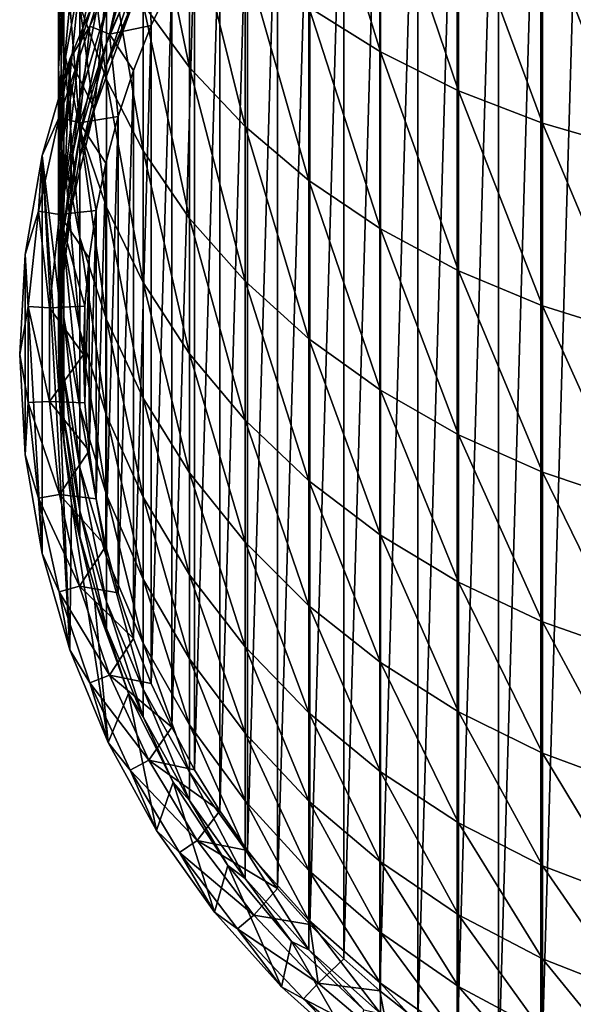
# Model space of a CAD drawing. Header units: metres. Extents: x -109 to 109, y -342 to 116.
# Tile 4 of 213: x -11.5 to -4.38, y -330.25 to -317.59. Entities that reach past the tile are written whole.
import ezdxf

# ---------------------------------------------------------------- set-up
doc = ezdxf.new("R2010")
doc.units = ezdxf.units.M
doc.layers.add('solid_505140_SW0001', color=7, linetype='CONTINUOUS')

msp = doc.modelspace()

# ---------------------------------------------------------------- linework, layer by layer
at = {"layer": 'solid_505140_SW0001'}
for points in [[(-4.792997, -331.43573, -34.082638), (-4.792997, -312.348511, -34.082638), (-4.229867, -312.085907, -34.082638)], [(-4.229867, -331.698303, -34.082638), (-4.792997, -331.43573, -34.082638), (-4.229867, -312.085907, -34.082638)], [(-5.339715, -331.14093, -34.082638), (-5.339715, -312.64328, -34.082638), (-4.792997, -312.348511, -34.082638)], [(-4.792997, -331.43573, -34.082638), (-5.339715, -331.14093, -34.082638), (-4.792997, -312.348511, -34.082638)], [(-5.868608, -330.814697, -34.082638), (-5.868608, -312.969513, -34.082638), (-5.339715, -312.64328, -34.082638)], [(-5.339715, -331.14093, -34.082638), (-5.868608, -330.814697, -34.082638), (-5.339715, -312.64328, -34.082638)], [(-6.377384, -330.458466, -34.082638), (-6.377384, -313.325775, -34.082638), (-5.868608, -312.969513, -34.082638)], [(-5.868608, -330.814697, -34.082638), (-6.377384, -330.458466, -34.082638), (-5.868608, -312.969513, -34.082638)], [(-6.864749, -330.07309, -34.082638), (-6.864749, -313.711151, -34.082638), (-6.377384, -313.325775, -34.082638)], [(-6.377384, -330.458466, -34.082638), (-6.864749, -330.07309, -34.082638), (-6.377384, -313.325775, -34.082638)], [(-7.328766, -329.660156, -34.082638), (-7.328766, -314.124084, -34.082638), (-6.864749, -313.711151, -34.082638)], [(-6.864749, -330.07309, -34.082638), (-7.328766, -329.660156, -34.082638), (-6.864749, -313.711151, -34.082638)], [(-7.768015, -329.220886, -34.082638), (-7.768015, -314.563324, -34.082638), (-7.328766, -314.124084, -34.082638)], [(-7.328766, -329.660156, -34.082638), (-7.768015, -329.220886, -34.082638), (-7.328766, -314.124084, -34.082638)], [(-8.181031, -328.756805, -34.082638), (-8.181031, -315.027435, -34.082638), (-7.768015, -314.563324, -34.082638)], [(-7.768015, -329.220886, -34.082638), (-8.181031, -328.756805, -34.082638), (-7.768015, -314.563324, -34.082638)], [(-8.566267, -328.269592, -34.082638), (-8.566267, -315.514648, -34.082638), (-8.181031, -315.027435, -34.082638)], [(-8.181031, -328.756805, -34.082638), (-8.566267, -328.269592, -34.082638), (-8.181031, -315.027435, -34.082638)], [(-6.858388, -317.999573, 16.338203), (-6.858388, -315.539063, 18.562807), (-7.778174, -315.012573, 17.931601)], [(-7.778174, -317.424438, 15.750954), (-6.858388, -317.999573, 16.338203), (-7.778174, -315.012573, 17.931601)], [(-9.313966, -318.202057, 12.120925), (-9.313966, -316.076935, 14.375069), (-9.910658, -315.321533, 13.603735)], [(-9.910658, -317.387604, 11.41223), (-9.313966, -318.202057, 12.120925), (-9.910658, -315.321533, 13.603735)], [(-10.930835, -317.95755, 4.700591), (-10.930835, -316.424408, 6.958842), (-11, -315.433838, 6.226982)], [(-11, -316.911804, 4.04998), (-10.930835, -317.95755, 4.700591), (-11, -315.433838, 6.226982)], [(-8.922676, -327.76059, -34.082638), (-8.922676, -316.023621, -34.082638), (-8.566267, -315.514648, -34.082638)], [(-8.566267, -328.269592, -34.082638), (-8.922676, -327.76059, -34.082638), (-8.566267, -315.514648, -34.082638)], [(-5.852353, -318.499023, 16.848186), (-5.852353, -315.996307, 19.110962), (-6.858388, -315.539063, 18.562807)], [(-6.858388, -317.999573, 16.338203), (-5.852353, -318.499023, 16.848186), (-6.858388, -315.539063, 18.562807)], [(-10.382716, -318.355896, 8.385864), (-10.382716, -316.527863, 10.664137), (-10.724207, -315.633636, 9.886053)], [(-10.724207, -317.402527, 7.681499), (-10.382716, -318.355896, 8.385864), (-10.724207, -315.633636, 9.886053)], [(-11, -318.21167, 1.762142), (-11, -316.911804, 4.04998), (-10.930835, -315.866089, 3.399368)], [(-10.930835, -317.117401, 1.196916), (-11, -318.21167, 1.762142), (-10.930835, -315.866089, 3.399368)], [(-10.724207, -317.919464, -3.850891), (-10.724207, -317.067749, -1.568489), (-10.382716, -315.97464, -2.026844)], [(-10.382716, -316.793274, -4.220695), (-10.724207, -317.919464, -3.850891), (-10.382716, -315.97464, -2.026844)], [(-4.772721, -318.916534, 17.274487), (-4.772721, -316.37851, 19.56917), (-5.852353, -315.996307, 19.110962)], [(-5.852353, -318.499023, 16.848186), (-4.772721, -318.916534, 17.274487), (-5.852353, -315.996307, 19.110962)], [(-10.930835, -318.18927, -1.098232), (-10.930835, -317.117401, 1.196916), (-10.724207, -316.036926, 0.638798)], [(-10.724207, -317.067749, -1.568489), (-10.930835, -318.18927, -1.098232), (-10.724207, -316.036926, 0.638798)], [(-8.600146, -318.961029, 12.781309), (-8.600146, -316.780853, 15.093821), (-9.313966, -316.076935, 14.375069)], [(-9.313966, -318.202057, 12.120925), (-8.600146, -318.961029, 12.781309), (-9.313966, -316.076935, 14.375069)], [(-9.248749, -327.231964, -34.082638), (-9.248749, -316.552277, -34.082638), (-8.922676, -316.023621, -34.082638)], [(-8.922676, -327.76059, -34.082638), (-9.248749, -327.231964, -34.082638), (-8.922676, -316.023621, -34.082638)], [(-10.382716, -317.894348, -8.76883), (-10.382716, -317.43454, -6.472796), (-9.910658, -316.326904, -6.740949)], [(-9.910658, -316.76886, -8.94788), (-10.382716, -317.894348, -8.76883), (-9.910658, -316.326904, -6.740949)], [(-3.63307, -319.246826, 17.611746), (-3.63307, -316.680908, 19.931673), (-4.772721, -316.37851, 19.56917)], [(-4.772721, -318.916534, 17.274487), (-3.63307, -319.246826, 17.611746), (-4.772721, -316.37851, 19.56917)], [(-10.724207, -318.990143, 5.34302), (-10.724207, -317.402527, 7.681499), (-10.930835, -316.424408, 6.958842)], [(-10.930835, -317.95755, 4.700591), (-10.724207, -318.990143, 5.34302), (-10.930835, -316.424408, 6.958842)], [(-10.079568, -316.548279, -30.10269), (-10.598253, -317.669373, -30.10269), (-10.361142, -316.902435, -28.082638)], [(-10.343334, -317.770966, -32.110191), (-10.598253, -317.669373, -30.10269), (-10.079568, -316.548279, -30.10269)], [(-9.910658, -319.272491, 9.063081), (-9.910658, -317.387604, 11.41223), (-10.382716, -316.527863, 10.664137)], [(-10.382716, -318.355896, 8.385864), (-9.910658, -319.272491, 9.063081), (-10.382716, -316.527863, 10.664137)], [(-9.837125, -316.676788, -32.110191), (-10.343334, -317.770966, -32.110191), (-10.079568, -316.548279, -30.10269)], [(-9.543663, -326.684998, -34.082638), (-9.543663, -317.099243, -34.082638), (-9.248749, -316.552277, -34.082638)], [(-9.248749, -327.231964, -34.082638), (-9.543663, -326.684998, -34.082638), (-9.248749, -316.552277, -34.082638)], [(-9.837125, -316.676788, -32.110191), (-9.806161, -317.66217, -34.082638), (-10.343334, -317.770966, -32.110191)], [(-9.837125, -316.676788, -32.110191), (-9.543663, -317.099243, -34.082638), (-9.806161, -317.66217, -34.082638)], [(-10.724207, -318.586609, -6.193894), (-10.724207, -317.919464, -3.850891), (-10.382716, -316.793274, -4.220695)], [(-10.382716, -317.43454, -6.472796), (-10.724207, -318.586609, -6.193894), (-10.382716, -316.793274, -4.220695)], [(-10.382716, -318.169739, -11.094198), (-10.382716, -317.894348, -8.76883), (-9.910658, -316.76886, -8.94788)], [(-9.910658, -317.033569, -11.183006), (-10.382716, -318.169739, -11.094198), (-9.910658, -316.76886, -8.94788)], [(-7.778174, -319.654907, 13.385077), (-7.778174, -317.424438, 15.750954), (-8.600146, -316.780853, 15.093821)], [(-8.600146, -318.961029, 12.781309), (-7.778174, -319.654907, 13.385077), (-8.600146, -316.780853, 15.093821)], [(-10.930835, -319.305908, 2.327368), (-10.930835, -317.95755, 4.700591), (-11, -316.911804, 4.04998)], [(-11, -318.21167, 1.762142), (-10.930835, -319.305908, 2.327368), (-11, -316.911804, 4.04998)], [(-10.361142, -316.902435, -28.082638), (-10.854658, -318.093903, -28.082638), (-10.36114, -316.902466, -17.082638)], [(-10.598253, -317.669373, -30.10269), (-10.854658, -318.093903, -28.082638), (-10.361142, -316.902435, -28.082638)], [(-10.854658, -318.093903, -28.082638), (-10.854627, -318.093842, -17.082638), (-10.36114, -316.902466, -17.082638)], [(-10.36114, -316.902466, -17.082638), (-10.854627, -318.093842, -17.082638), (-10.537885, -318.737305, -17.082638)], [(-10.36114, -316.902466, -17.082638), (-10.537885, -318.737305, -17.082638), (-10.100394, -317.535278, -17.082638)], [(-11, -319.325073, -0.621985), (-11, -318.21167, 1.762142), (-10.930835, -317.117401, 1.196916)], [(-10.930835, -318.18927, -1.098232), (-11, -319.325073, -0.621985), (-10.930835, -317.117401, 1.196916)], [(-10.930835, -319.07489, -3.471483), (-10.930835, -318.18927, -1.098232), (-10.724207, -317.067749, -1.568489)], [(-10.724207, -317.919464, -3.850891), (-10.930835, -319.07489, -3.471483), (-10.724207, -317.067749, -1.568489)], [(-10.100377, -317.535248, -13.382639), (-10.382716, -318.169739, -11.094198), (-9.910658, -317.033569, -11.183006)], [(-9.806161, -326.12207, -34.082638), (-9.806161, -317.66217, -34.082638), (-9.543663, -317.099243, -34.082638)], [(-9.543663, -326.684998, -34.082638), (-9.806161, -326.12207, -34.082638), (-9.543663, -317.099243, -34.082638)], [(-9.313966, -320.140839, 9.704631), (-9.313966, -318.202057, 12.120925), (-9.910658, -317.387604, 11.41223)], [(-9.910658, -319.272491, 9.063081), (-9.313966, -320.140839, 9.704631), (-9.910658, -317.387604, 11.41223)], [(-10.382716, -319.996582, 5.969189), (-10.382716, -318.355896, 8.385864), (-10.724207, -317.402527, 7.681499)], [(-10.724207, -318.990143, 5.34302), (-10.382716, -319.996582, 5.969189), (-10.724207, -317.402527, 7.681499)], [(-10.724207, -319.064972, -8.582603), (-10.724207, -318.586609, -6.193894), (-10.382716, -317.43454, -6.472796)], [(-10.382716, -317.894348, -8.76883), (-10.724207, -319.064972, -8.582603), (-10.382716, -317.43454, -6.472796)], [(-6.858388, -320.274994, 13.924639), (-6.858388, -317.999573, 16.338203), (-7.778174, -317.424438, 15.750954)], [(-7.778174, -319.654907, 13.385077), (-6.858388, -320.274994, 13.924639), (-7.778174, -317.424438, 15.750954)], [(-10.100377, -317.535248, -13.382639), (-10.537885, -318.737274, -13.382639), (-10.382716, -318.169739, -11.094198)], [(-10.537885, -318.737305, -17.082638), (-10.537885, -318.737274, -13.382639), (-10.100377, -317.535248, -13.382639)], [(-10.100394, -317.535278, -17.082638), (-10.537885, -318.737305, -17.082638), (-10.100377, -317.535248, -13.382639)], [(-10.598253, -317.669373, -30.10269), (-10.992683, -318.839996, -30.10269), (-10.854658, -318.093903, -28.082638)], [(-10.728277, -318.913422, -32.110191), (-10.992683, -318.839996, -30.10269), (-10.598253, -317.669373, -30.10269)], [(-10.343334, -317.770966, -32.110191), (-10.728277, -318.913422, -32.110191), (-10.598253, -317.669373, -30.10269)], [(-10.343334, -317.770966, -32.110191), (-10.230923, -318.829193, -34.082638), (-10.728277, -318.913422, -32.110191)], [(-10.343334, -317.770966, -32.110191), (-9.806161, -317.66217, -34.082638), (-10.035534, -318.239563, -34.082638)], [(-10.343334, -317.770966, -32.110191), (-10.035534, -318.239563, -34.082638), (-10.230923, -318.829193, -34.082638)], [(-10.035534, -325.544678, -34.082638), (-10.035534, -318.239563, -34.082638), (-9.806161, -317.66217, -34.082638)], [(-9.806161, -326.12207, -34.082638), (-10.035534, -325.544678, -34.082638), (-9.806161, -317.66217, -34.082638)], [(-10.724207, -319.351471, -11.00183), (-10.724207, -319.064972, -8.582603), (-10.382716, -317.894348, -8.76883)], [(-10.382716, -318.169739, -11.094198), (-10.724207, -319.351471, -11.00183), (-10.382716, -317.894348, -8.76883)], [(-10.930835, -319.768585, -5.907749), (-10.930835, -319.07489, -3.471483), (-10.724207, -317.919464, -3.850891)], [(-10.724207, -318.586609, -6.193894), (-10.930835, -319.768585, -5.907749), (-10.724207, -317.919464, -3.850891)], [(-10.724207, -320.386383, 2.885485), (-10.724207, -318.990143, 5.34302), (-10.930835, -317.95755, 4.700591)], [(-10.930835, -319.305908, 2.327368), (-10.724207, -320.386383, 2.885485), (-10.930835, -317.95755, 4.700591)], [(-5.852353, -320.813477, 14.393206), (-5.852353, -318.499023, 16.848186), (-6.858388, -317.999573, 16.338203)], [(-6.858388, -320.274994, 13.924639), (-5.852353, -320.813477, 14.393206), (-6.858388, -317.999573, 16.338203)], [(-11.211671, -319.33313, -28.082638), (-11.211655, -319.333038, -17.082638), (-10.854627, -318.093842, -17.082638)], [(-10.854658, -318.093903, -28.082638), (-11.211671, -319.33313, -28.082638), (-10.854627, -318.093842, -17.082638)], [(-10.992683, -318.839996, -30.10269), (-11.211671, -319.33313, -28.082638), (-10.854658, -318.093903, -28.082638)], [(-10.854627, -318.093842, -17.082638), (-11.211655, -319.333038, -17.082638), (-10.981387, -321.252472, -17.082638)], [(-10.854627, -318.093842, -17.082638), (-10.981387, -321.252472, -17.082638), (-10.832875, -319.981934, -17.082638)], [(-10.854627, -318.093842, -17.082638), (-10.832875, -319.981934, -17.082638), (-10.537885, -318.737305, -17.082638)], [(-11, -320.245026, -3.087244), (-11, -319.325073, -0.621985), (-10.930835, -318.18927, -1.098232)], [(-10.930835, -319.07489, -3.471483), (-11, -320.245026, -3.087244), (-10.930835, -318.18927, -1.098232)], [(-10.930835, -320.460876, -0.145739), (-10.930835, -319.305908, 2.327368), (-11, -318.21167, 1.762142)], [(-11, -319.325073, -0.621985), (-10.930835, -320.460876, -0.145739), (-11, -318.21167, 1.762142)], [(-10.537885, -318.737274, -13.382639), (-10.724207, -319.351471, -11.00183), (-10.382716, -318.169739, -11.094198)], [(-10.230923, -324.955017, -34.082638), (-10.230923, -318.829193, -34.082638), (-10.035534, -318.239563, -34.082638)], [(-10.035534, -325.544678, -34.082638), (-10.230923, -324.955017, -34.082638), (-10.035534, -318.239563, -34.082638)], [(-8.600146, -320.949982, 10.302448), (-8.600146, -318.961029, 12.781309), (-9.313966, -318.202057, 12.120925)], [(-9.313966, -320.140839, 9.704631), (-8.600146, -320.949982, 10.302448), (-9.313966, -318.202057, 12.120925)], [(-9.910658, -320.964233, 6.571223), (-9.910658, -319.272491, 9.063081), (-10.382716, -318.355896, 8.385864)], [(-10.382716, -319.996582, 5.969189), (-9.910658, -320.964233, 6.571223), (-10.382716, -318.355896, 8.385864)], [(-4.772721, -321.263641, 14.784887), (-4.772721, -318.916534, 17.274487), (-5.852353, -318.499023, 16.848186)], [(-5.852353, -320.813477, 14.393206), (-4.772721, -321.263641, 14.784887), (-5.852353, -318.499023, 16.848186)], [(-10.930835, -320.265991, -8.39154), (-10.930835, -319.768585, -5.907749), (-10.724207, -318.586609, -6.193894)], [(-10.724207, -319.064972, -8.582603), (-10.930835, -320.265991, -8.39154), (-10.724207, -318.586609, -6.193894)], [(-10.537885, -318.737274, -13.382639), (-10.832886, -319.981995, -13.382639), (-10.724207, -319.351471, -11.00183)], [(-10.832875, -319.981934, -17.082638), (-10.832886, -319.981995, -13.382639), (-10.537885, -318.737274, -13.382639)], [(-10.537885, -318.737305, -17.082638), (-10.832875, -319.981934, -17.082638), (-10.537885, -318.737274, -13.382639)], [(-10.992683, -318.839996, -30.10269), (-11.258234, -320.046417, -30.10269), (-11.211671, -319.33313, -28.082638)], [(-10.98744, -320.09082, -32.110191), (-11.258234, -320.046417, -30.10269), (-10.992683, -318.839996, -30.10269)], [(-10.728277, -318.913422, -32.110191), (-10.98744, -320.09082, -32.110191), (-10.992683, -318.839996, -30.10269)], [(-10.728277, -318.913422, -32.110191), (-10.517323, -320.037628, -34.082638), (-10.98744, -320.09082, -32.110191)], [(-10.728277, -318.913422, -32.110191), (-10.230923, -318.829193, -34.082638), (-10.391693, -319.42923, -34.082638)], [(-10.728277, -318.913422, -32.110191), (-10.391693, -319.42923, -34.082638), (-10.517323, -320.037628, -34.082638)], [(-10.391693, -324.355011, -34.082638), (-10.391693, -319.42923, -34.082638), (-10.230923, -318.829193, -34.082638)], [(-10.230923, -324.955017, -34.082638), (-10.391693, -324.355011, -34.082638), (-10.230923, -318.829193, -34.082638)], [(-3.63307, -321.619751, 15.094758), (-3.63307, -319.246826, 17.611746), (-4.772721, -318.916534, 17.274487)], [(-4.772721, -321.263641, 14.784887), (-3.63307, -321.619751, 15.094758), (-4.772721, -318.916534, 17.274487)], [(-10.382716, -321.439545, 3.429476), (-10.382716, -319.996582, 5.969189), (-10.724207, -318.990143, 5.34302)], [(-10.724207, -320.386383, 2.885485), (-10.382716, -321.439545, 3.429476), (-10.724207, -318.990143, 5.34302)], [(-7.778174, -321.689758, 10.849014), (-7.778174, -319.654907, 13.385077), (-8.600146, -318.961029, 12.781309)], [(-8.600146, -320.949982, 10.302448), (-7.778174, -321.689758, 10.849014), (-8.600146, -318.961029, 12.781309)], [(-11, -320.965607, -5.617959), (-11, -320.245026, -3.087244), (-10.930835, -319.07489, -3.471483)], [(-10.930835, -319.768585, -5.907749), (-11, -320.965607, -5.617959), (-10.930835, -319.07489, -3.471483)], [(-10.930835, -320.563904, -10.907063), (-10.930835, -320.265991, -8.39154), (-10.724207, -319.064972, -8.582603)], [(-10.724207, -319.351471, -11.00183), (-10.930835, -320.563904, -10.907063), (-10.724207, -319.064972, -8.582603)], [(-9.313966, -321.880951, 7.14155), (-9.313966, -320.140839, 9.704631), (-9.910658, -319.272491, 9.063081)], [(-9.910658, -320.964233, 6.571223), (-9.313966, -321.880951, 7.14155), (-9.910658, -319.272491, 9.063081)], [(-11.211671, -319.33313, -28.082638), (-11.427691, -320.604523, -28.082638), (-11.427689, -320.604523, -17.082638)], [(-11.258234, -320.046417, -30.10269), (-11.427691, -320.604523, -28.082638), (-11.211671, -319.33313, -28.082638)], [(-11.211655, -319.333038, -17.082638), (-11.427689, -320.604523, -17.082638), (-11.211655, -324.451172, -17.082638)], [(-11.211671, -319.33313, -28.082638), (-11.427689, -320.604523, -17.082638), (-11.211655, -319.333038, -17.082638)], [(-11.211655, -319.333038, -17.082638), (-10.981387, -322.531738, -17.082638), (-10.981387, -321.252472, -17.082638)], [(-11.211655, -319.333038, -17.082638), (-10.854627, -325.690399, -17.082638), (-10.981387, -322.531738, -17.082638)], [(-11.211655, -319.333038, -17.082638), (-11.211655, -324.451172, -17.082638), (-10.854627, -325.690399, -17.082638)], [(-10.930835, -321.415161, -2.703004), (-10.930835, -320.460876, -0.145739), (-11, -319.325073, -0.621985)], [(-11, -320.245026, -3.087244), (-10.930835, -321.415161, -2.703004), (-11, -319.325073, -0.621985)], [(-10.724207, -321.582397, 0.324519), (-10.724207, -320.386383, 2.885485), (-10.930835, -319.305908, 2.327368)], [(-10.930835, -320.460876, -0.145739), (-10.724207, -321.582397, 0.324519), (-10.930835, -319.305908, 2.327368)], [(-10.832886, -319.981995, -13.382639), (-10.930835, -320.563904, -10.907063), (-10.724207, -319.351471, -11.00183)], [(-10.517323, -323.746613, -34.082638), (-10.517323, -320.037628, -34.082638), (-10.391693, -319.42923, -34.082638)], [(-10.391693, -324.355011, -34.082638), (-10.517323, -323.746613, -34.082638), (-10.391693, -319.42923, -34.082638)], [(-6.858388, -322.350891, 11.337455), (-6.858388, -320.274994, 13.924639), (-7.778174, -319.654907, 13.385077)], [(-7.778174, -321.689758, 10.849014), (-6.858388, -322.350891, 11.337455), (-7.778174, -319.654907, 13.385077)], [(-11, -321.4823, -8.198043), (-11, -320.965607, -5.617959), (-10.930835, -319.768585, -5.907749)], [(-10.930835, -320.265991, -8.39154), (-11, -321.4823, -8.198043), (-10.930835, -319.768585, -5.907749)], [(-11.258234, -320.046417, -30.10269), (-11.391792, -321.274475, -30.10269), (-11.427691, -320.604523, -28.082638)], [(-11.117786, -321.289337, -32.110191), (-11.391792, -321.274475, -30.10269), (-11.258234, -320.046417, -30.10269)], [(-10.98744, -320.09082, -32.110191), (-11.117786, -321.289337, -32.110191), (-11.258234, -320.046417, -30.10269)], [(-10.98744, -320.09082, -32.110191), (-10.517323, -320.037628, -34.082638), (-10.607351, -320.652222, -34.082638)], [(-10.832886, -319.981995, -13.382639), (-10.98139, -321.252533, -13.382639), (-10.930835, -320.563904, -10.907063)], [(-10.981387, -321.252472, -17.082638), (-10.98139, -321.252533, -13.382639), (-10.832886, -319.981995, -13.382639)], [(-10.832875, -319.981934, -17.082638), (-10.981387, -321.252472, -17.082638), (-10.832886, -319.981995, -13.382639)], [(-10.607351, -323.131989, -34.082638), (-10.607351, -320.652222, -34.082638), (-10.517323, -320.037628, -34.082638)], [(-10.517323, -323.746613, -34.082638), (-10.607351, -323.131989, -34.082638), (-10.517323, -320.037628, -34.082638)], [(-9.910658, -322.452087, 3.9525), (-9.910658, -320.964233, 6.571223), (-10.382716, -319.996582, 5.969189)], [(-10.382716, -321.439545, 3.429476), (-9.910658, -322.452087, 3.9525), (-10.382716, -319.996582, 5.969189)], [(-10.98744, -320.09082, -32.110191), (-10.661503, -321.271118, -34.082638), (-11.117786, -321.289337, -32.110191)], [(-10.98744, -320.09082, -32.110191), (-10.607351, -320.652222, -34.082638), (-10.661503, -321.271118, -34.082638)], [(-8.600146, -322.735138, 7.672999), (-8.600146, -320.949982, 10.302448), (-9.313966, -320.140839, 9.704631)], [(-9.313966, -321.880951, 7.14155), (-8.600146, -322.735138, 7.672999), (-9.313966, -320.140839, 9.704631)], [(-10.930835, -322.162659, -5.32817), (-10.930835, -321.415161, -2.703004), (-11, -320.245026, -3.087244)], [(-11, -320.965607, -5.617959), (-10.930835, -322.162659, -5.32817), (-11, -320.245026, -3.087244)], [(-11, -321.791779, -10.811089), (-11, -321.4823, -8.198043), (-10.930835, -320.265991, -8.39154)], [(-10.930835, -320.563904, -10.907063), (-11, -321.791779, -10.811089), (-10.930835, -320.265991, -8.39154)], [(-5.852353, -322.924988, 11.761629), (-5.852353, -320.813477, 14.393206), (-6.858388, -320.274994, 13.924639)], [(-6.858388, -322.350891, 11.337455), (-5.852353, -322.924988, 11.761629), (-6.858388, -320.274994, 13.924639)], [(-10.382716, -322.675537, 0.782874), (-10.382716, -321.439545, 3.429476), (-10.724207, -320.386383, 2.885485)], [(-10.724207, -321.582397, 0.324519), (-10.382716, -322.675537, 0.782874), (-10.724207, -320.386383, 2.885485)], [(-10.98139, -321.252533, -13.382639), (-11, -321.791779, -10.811089), (-10.930835, -320.563904, -10.907063)], [(-10.724207, -322.570587, -2.323597), (-10.724207, -321.582397, 0.324519), (-10.930835, -320.460876, -0.145739)], [(-10.930835, -321.415161, -2.703004), (-10.724207, -322.570587, -2.323597), (-10.930835, -320.460876, -0.145739)], [(-11.5, -321.89212, -28.082638), (-11.499999, -321.89212, -17.082638), (-11.427689, -320.604523, -17.082638)], [(-11.427691, -320.604523, -28.082638), (-11.5, -321.89212, -28.082638), (-11.427689, -320.604523, -17.082638)], [(-11.391792, -321.274475, -30.10269), (-11.5, -321.89212, -28.082638), (-11.427691, -320.604523, -28.082638)], [(-11.427689, -320.604523, -17.082638), (-11.499999, -321.89212, -17.082638), (-11.427689, -323.179718, -17.082638)], [(-11.427689, -320.604523, -17.082638), (-11.427689, -323.179718, -17.082638), (-11.211655, -324.451172, -17.082638)], [(-10.661503, -322.513092, -34.082638), (-10.661503, -321.271118, -34.082638), (-10.607351, -320.652222, -34.082638)], [(-10.607351, -323.131989, -34.082638), (-10.661503, -322.513092, -34.082638), (-10.607351, -320.652222, -34.082638)], [(-4.772721, -323.404907, 12.116201), (-4.772721, -321.263641, 14.784887), (-5.852353, -320.813477, 14.393206)], [(-5.852353, -322.924988, 11.761629), (-4.772721, -323.404907, 12.116201), (-5.852353, -320.813477, 14.393206)], [(-10.930835, -322.698608, -8.004545), (-10.930835, -322.162659, -5.32817), (-11, -320.965607, -5.617959)], [(-11, -321.4823, -8.198043), (-10.930835, -322.698608, -8.004545), (-11, -320.965607, -5.617959)], [(-9.313966, -323.411316, 4.447978), (-9.313966, -321.880951, 7.14155), (-9.910658, -320.964233, 6.571223)], [(-9.910658, -322.452087, 3.9525), (-9.313966, -323.411316, 4.447978), (-9.910658, -320.964233, 6.571223)], [(-7.778174, -323.516113, 8.158887), (-7.778174, -321.689758, 10.849014), (-8.600146, -320.949982, 10.302448)], [(-8.600146, -322.735138, 7.672999), (-7.778174, -323.516113, 8.158887), (-8.600146, -320.949982, 10.302448)], [(-11.391792, -321.274475, -30.10269), (-11.391792, -322.509766, -30.10269), (-11.5, -321.89212, -28.082638)], [(-11.117786, -322.494904, -32.110191), (-11.391792, -322.509766, -30.10269), (-11.391792, -321.274475, -30.10269)], [(-11.117786, -321.289337, -32.110191), (-11.117786, -322.494904, -32.110191), (-11.391792, -321.274475, -30.10269)], [(-11.117786, -321.289337, -32.110191), (-10.661503, -321.271118, -34.082638), (-10.679573, -321.89212, -34.082638)], [(-11.117786, -321.289337, -32.110191), (-10.679573, -321.89212, -34.082638), (-11.117786, -322.494904, -32.110191)], [(-10.98139, -321.252533, -13.382639), (-10.98139, -322.531708, -13.382639), (-11, -321.791779, -10.811089)], [(-10.981387, -321.252472, -17.082638), (-10.981387, -322.531738, -17.082638), (-10.98139, -321.252533, -13.382639)], [(-10.981387, -322.531738, -17.082638), (-10.98139, -322.531708, -13.382639), (-10.98139, -321.252533, -13.382639)], [(-10.661503, -322.513092, -34.082638), (-10.679573, -321.89212, -34.082638), (-10.661503, -321.271118, -34.082638)], [(-3.63307, -323.784607, 12.396713), (-3.63307, -321.619751, 15.094758), (-4.772721, -321.263641, 14.784887)], [(-4.772721, -323.404907, 12.116201), (-3.63307, -323.784607, 12.396713), (-4.772721, -321.263641, 14.784887)], [(-10.724207, -323.344635, -5.042025), (-10.724207, -322.570587, -2.323597), (-10.930835, -321.415161, -2.703004)], [(-10.930835, -322.162659, -5.32817), (-10.724207, -323.344635, -5.042025), (-10.930835, -321.415161, -2.703004)], [(-9.910658, -323.726532, 1.223562), (-9.910658, -322.452087, 3.9525), (-10.382716, -321.439545, 3.429476)], [(-10.382716, -322.675537, 0.782874), (-9.910658, -323.726532, 1.223562), (-10.382716, -321.439545, 3.429476)], [(-10.930835, -323.019623, -10.715115), (-10.930835, -322.698608, -8.004545), (-11, -321.4823, -8.198043)], [(-11, -321.791779, -10.811089), (-10.930835, -323.019623, -10.715115), (-11, -321.4823, -8.198043)], [(-10.382716, -323.696747, -1.953792), (-10.382716, -322.675537, 0.782874), (-10.724207, -321.582397, 0.324519)], [(-10.724207, -322.570587, -2.323597), (-10.382716, -323.696747, -1.953792), (-10.724207, -321.582397, 0.324519)], [(-6.858388, -324.21405, 8.593102), (-6.858388, -322.350891, 11.337455), (-7.778174, -321.689758, 10.849014)], [(-7.778174, -323.516113, 8.158887), (-6.858388, -324.21405, 8.593102), (-7.778174, -321.689758, 10.849014)], [(-10.98139, -322.531708, -13.382639), (-10.930835, -323.019623, -10.715115), (-11, -321.791779, -10.811089)], [(-11.5, -321.89212, -28.082638), (-11.427691, -323.179718, -28.082638), (-11.499999, -321.89212, -17.082638)], [(-11.391792, -322.509766, -30.10269), (-11.427691, -323.179718, -28.082638), (-11.5, -321.89212, -28.082638)], [(-11.427691, -323.179718, -28.082638), (-11.427689, -323.179718, -17.082638), (-11.499999, -321.89212, -17.082638)], [(-11.117786, -322.494904, -32.110191), (-10.679573, -321.89212, -34.082638), (-10.661503, -322.513092, -34.082638)], [(-8.600146, -324.305145, 4.909681), (-8.600146, -322.735138, 7.672999), (-9.313966, -321.880951, 7.14155)], [(-9.313966, -323.411316, 4.447978), (-8.600146, -324.305145, 4.909681), (-9.313966, -321.880951, 7.14155)], [(-10.724207, -323.899628, -7.813482), (-10.724207, -323.344635, -5.042025), (-10.930835, -322.162659, -5.32817)], [(-10.930835, -322.698608, -8.004545), (-10.724207, -323.899628, -7.813482), (-10.930835, -322.162659, -5.32817)], [(-9.313966, -324.722198, 1.64104), (-9.313966, -323.411316, 4.447978), (-9.910658, -322.452087, 3.9525)], [(-9.910658, -323.726532, 1.223562), (-9.313966, -324.722198, 1.64104), (-9.910658, -322.452087, 3.9525)], [(-5.852353, -324.820129, 8.970186), (-5.852353, -322.924988, 11.761629), (-6.858388, -322.350891, 11.337455)], [(-6.858388, -324.21405, 8.593102), (-5.852353, -324.820129, 8.970186), (-6.858388, -322.350891, 11.337455)], [(-11.391792, -322.509766, -30.10269), (-11.258234, -323.737793, -30.10269), (-11.427691, -323.179718, -28.082638)], [(-11.117786, -322.494904, -32.110191), (-10.98744, -323.69342, -32.110191), (-11.391792, -322.509766, -30.10269)], [(-10.98744, -323.69342, -32.110191), (-11.258234, -323.737793, -30.10269), (-11.391792, -322.509766, -30.10269)], [(-11.117786, -322.494904, -32.110191), (-10.661503, -322.513092, -34.082638), (-10.607351, -323.131989, -34.082638)], [(-11.117786, -322.494904, -32.110191), (-10.607351, -323.131989, -34.082638), (-10.98744, -323.69342, -32.110191)], [(-10.98139, -322.531708, -13.382639), (-10.832886, -323.802246, -13.382639), (-10.930835, -323.019623, -10.715115)], [(-10.832875, -323.802277, -17.082638), (-10.832886, -323.802246, -13.382639), (-10.98139, -322.531708, -13.382639)], [(-10.981387, -322.531738, -17.082638), (-10.832875, -323.802277, -17.082638), (-10.98139, -322.531708, -13.382639)], [(-10.854627, -325.690399, -17.082638), (-10.832875, -323.802277, -17.082638), (-10.981387, -322.531738, -17.082638)], [(-10.382716, -324.496674, -4.763123), (-10.382716, -323.696747, -1.953792), (-10.724207, -322.570587, -2.323597)], [(-10.724207, -323.344635, -5.042025), (-10.382716, -324.496674, -4.763123), (-10.724207, -322.570587, -2.323597)], [(-10.724207, -324.232056, -10.620348), (-10.724207, -323.899628, -7.813482), (-10.930835, -322.698608, -8.004545)], [(-10.930835, -323.019623, -10.715115), (-10.724207, -324.232056, -10.620348), (-10.930835, -322.698608, -8.004545)], [(-9.910658, -324.779541, -1.598242), (-9.910658, -323.726532, 1.223562), (-10.382716, -322.675537, 0.782874)], [(-10.382716, -323.696747, -1.953792), (-9.910658, -324.779541, -1.598242), (-10.382716, -322.675537, 0.782874)], [(-7.778174, -325.122345, 5.331801), (-7.778174, -323.516113, 8.158887), (-8.600146, -322.735138, 7.672999)], [(-8.600146, -324.305145, 4.909681), (-7.778174, -325.122345, 5.331801), (-8.600146, -322.735138, 7.672999)], [(-4.772721, -325.326782, 9.285395), (-4.772721, -323.404907, 12.116201), (-5.852353, -322.924988, 11.761629)], [(-5.852353, -324.820129, 8.970186), (-4.772721, -325.326782, 9.285395), (-5.852353, -322.924988, 11.761629)], [(-10.832886, -323.802246, -13.382639), (-10.724207, -324.232056, -10.620348), (-10.930835, -323.019623, -10.715115)], [(-11.427691, -323.179718, -28.082638), (-11.211671, -324.451111, -28.082638), (-11.427689, -323.179718, -17.082638)], [(-11.258234, -323.737793, -30.10269), (-11.211671, -324.451111, -28.082638), (-11.427691, -323.179718, -28.082638)], [(-11.211671, -324.451111, -28.082638), (-11.211655, -324.451172, -17.082638), (-11.427689, -323.179718, -17.082638)], [(-10.98744, -323.69342, -32.110191), (-10.607351, -323.131989, -34.082638), (-10.517323, -323.746613, -34.082638)], [(-10.382716, -325.070251, -7.627254), (-10.382716, -324.496674, -4.763123), (-10.724207, -323.344635, -5.042025)], [(-10.724207, -323.899628, -7.813482), (-10.382716, -325.070251, -7.627254), (-10.724207, -323.344635, -5.042025)], [(-8.600146, -325.649963, 2.030061), (-8.600146, -324.305145, 4.909681), (-9.313966, -323.411316, 4.447978)], [(-9.313966, -324.722198, 1.64104), (-8.600146, -325.649963, 2.030061), (-9.313966, -323.411316, 4.447978)], [(-3.63307, -325.7276, 9.534765), (-3.63307, -323.784607, 12.396713), (-4.772721, -323.404907, 12.116201)], [(-4.772721, -325.326782, 9.285395), (-3.63307, -325.7276, 9.534765), (-4.772721, -323.404907, 12.116201)], [(-6.858388, -325.852631, 5.709031), (-6.858388, -324.21405, 8.593102), (-7.778174, -323.516113, 8.158887)], [(-7.778174, -325.122345, 5.331801), (-6.858388, -325.852631, 5.709031), (-7.778174, -323.516113, 8.158887)], [(-10.98744, -323.69342, -32.110191), (-10.728277, -324.870819, -32.110191), (-11.258234, -323.737793, -30.10269)], [(-10.98744, -323.69342, -32.110191), (-10.517323, -323.746613, -34.082638), (-10.391693, -324.355011, -34.082638)], [(-10.98744, -323.69342, -32.110191), (-10.391693, -324.355011, -34.082638), (-10.728277, -324.870819, -32.110191)], [(-9.910658, -325.60434, -4.49497), (-9.910658, -324.779541, -1.598242), (-10.382716, -323.696747, -1.953792)], [(-10.382716, -324.496674, -4.763123), (-9.910658, -325.60434, -4.49497), (-10.382716, -323.696747, -1.953792)], [(-9.313966, -325.805267, -1.261417), (-9.313966, -324.722198, 1.64104), (-9.910658, -323.726532, 1.223562)], [(-9.910658, -324.779541, -1.598242), (-9.313966, -325.805267, -1.261417), (-9.910658, -323.726532, 1.223562)], [(-11.258234, -323.737793, -30.10269), (-10.992683, -324.944214, -30.10269), (-11.211671, -324.451111, -28.082638)], [(-10.728277, -324.870819, -32.110191), (-10.992683, -324.944214, -30.10269), (-11.258234, -323.737793, -30.10269)], [(-10.854627, -325.690399, -17.082638), (-10.36114, -326.881775, -17.082638), (-10.832875, -323.802277, -17.082638)], [(-10.832886, -323.802246, -13.382639), (-10.537885, -325.046936, -13.382639), (-10.724207, -324.232056, -10.620348)], [(-10.537885, -325.046936, -17.082638), (-10.537885, -325.046936, -13.382639), (-10.832886, -323.802246, -13.382639)], [(-10.832875, -323.802277, -17.082638), (-10.537885, -325.046936, -17.082638), (-10.832886, -323.802246, -13.382639)], [(-10.36114, -326.881775, -17.082638), (-10.537885, -325.046936, -17.082638), (-10.832875, -323.802277, -17.082638)], [(-10.382716, -325.413788, -10.527979), (-10.382716, -325.070251, -7.627254), (-10.724207, -323.899628, -7.813482)], [(-10.724207, -324.232056, -10.620348), (-10.382716, -325.413788, -10.527979), (-10.724207, -323.899628, -7.813482)], [(-10.537885, -325.046936, -13.382639), (-10.382716, -325.413788, -10.527979), (-10.724207, -324.232056, -10.620348)], [(-5.852353, -326.486847, 6.036626), (-5.852353, -324.820129, 8.970186), (-6.858388, -324.21405, 8.593102)], [(-6.858388, -325.852631, 5.709031), (-5.852353, -326.486847, 6.036626), (-6.858388, -324.21405, 8.593102)], [(-10.728277, -324.870819, -32.110191), (-10.391693, -324.355011, -34.082638), (-10.230923, -324.955017, -34.082638)], [(-7.778174, -326.498199, 2.38573), (-7.778174, -325.122345, 5.331801), (-8.600146, -324.305145, 4.909681)], [(-8.600146, -325.649963, 2.030061), (-7.778174, -326.498199, 2.38573), (-8.600146, -324.305145, 4.909681)], [(-11.211671, -324.451111, -28.082638), (-10.854658, -325.690308, -28.082638), (-11.211655, -324.451172, -17.082638)], [(-10.992683, -324.944214, -30.10269), (-10.854658, -325.690308, -28.082638), (-11.211671, -324.451111, -28.082638)], [(-10.854658, -325.690308, -28.082638), (-10.854627, -325.690399, -17.082638), (-11.211655, -324.451172, -17.082638)], [(-9.910658, -326.19574, -7.448205), (-9.910658, -325.60434, -4.49497), (-10.382716, -324.496674, -4.763123)], [(-10.382716, -325.070251, -7.627254), (-9.910658, -326.19574, -7.448205), (-10.382716, -324.496674, -4.763123)], [(-8.600146, -326.761108, -0.947552), (-8.600146, -325.649963, 2.030061), (-9.313966, -324.722198, 1.64104)], [(-9.313966, -325.805267, -1.261417), (-8.600146, -326.761108, -0.947552), (-9.313966, -324.722198, 1.64104)], [(-9.313966, -326.653656, -4.24094), (-9.313966, -325.805267, -1.261417), (-9.910658, -324.779541, -1.598242)], [(-9.910658, -325.60434, -4.49497), (-9.313966, -326.653656, -4.24094), (-9.910658, -324.779541, -1.598242)], [(-4.772721, -327.016998, 6.310467), (-4.772721, -325.326782, 9.285395), (-5.852353, -324.820129, 8.970186)], [(-5.852353, -326.486847, 6.036626), (-4.772721, -327.016998, 6.310467), (-5.852353, -324.820129, 8.970186)], [(-10.728277, -324.870819, -32.110191), (-10.343334, -326.013275, -32.110191), (-10.992683, -324.944214, -30.10269)], [(-10.992683, -324.944214, -30.10269), (-10.598253, -326.114838, -30.10269), (-10.854658, -325.690308, -28.082638)], [(-10.343334, -326.013275, -32.110191), (-10.598253, -326.114838, -30.10269), (-10.992683, -324.944214, -30.10269)], [(-10.728277, -324.870819, -32.110191), (-10.230923, -324.955017, -34.082638), (-10.035534, -325.544678, -34.082638)], [(-10.728277, -324.870819, -32.110191), (-10.035534, -325.544678, -34.082638), (-10.343334, -326.013275, -32.110191)], [(-10.537885, -325.046936, -13.382639), (-10.100377, -326.248993, -13.382639), (-10.382716, -325.413788, -10.527979)], [(-10.100394, -326.248932, -17.082638), (-10.100377, -326.248993, -13.382639), (-10.537885, -325.046936, -13.382639)], [(-10.537885, -325.046936, -17.082638), (-10.100394, -326.248932, -17.082638), (-10.537885, -325.046936, -13.382639)], [(-10.36114, -326.881775, -17.082638), (-10.100394, -326.248932, -17.082638), (-10.537885, -325.046936, -17.082638)], [(-9.910658, -326.549988, -10.439171), (-9.910658, -326.19574, -7.448205), (-10.382716, -325.070251, -7.627254)], [(-10.382716, -325.413788, -10.527979), (-9.910658, -326.549988, -10.439171), (-10.382716, -325.070251, -7.627254)], [(-6.858388, -327.256226, 2.703575), (-6.858388, -325.852631, 5.709031), (-7.778174, -325.122345, 5.331801)], [(-7.778174, -326.498199, 2.38573), (-6.858388, -327.256226, 2.703575), (-7.778174, -325.122345, 5.331801)], [(-3.63307, -327.436401, 6.527111), (-3.63307, -325.7276, 9.534765), (-4.772721, -325.326782, 9.285395)], [(-4.772721, -327.016998, 6.310467), (-3.63307, -327.436401, 6.527111), (-4.772721, -325.326782, 9.285395)], [(-10.100377, -326.248993, -13.382639), (-9.910658, -326.549988, -10.439171), (-10.382716, -325.413788, -10.527979)], [(-10.343334, -326.013275, -32.110191), (-10.035534, -325.544678, -34.082638), (-9.806161, -326.12207, -34.082638)], [(-9.313966, -327.261963, -7.278585), (-9.313966, -326.653656, -4.24094), (-9.910658, -325.60434, -4.49497)], [(-9.910658, -326.19574, -7.448205), (-9.313966, -327.261963, -7.278585), (-9.910658, -325.60434, -4.49497)], [(-10.854658, -325.690308, -28.082638), (-10.361142, -326.881775, -28.082638), (-10.854627, -325.690399, -17.082638)], [(-10.598253, -326.114838, -30.10269), (-10.361142, -326.881775, -28.082638), (-10.854658, -325.690308, -28.082638)], [(-10.361142, -326.881775, -28.082638), (-10.36114, -326.881775, -17.082638), (-10.854627, -325.690399, -17.082638)], [(-7.778174, -327.634979, -0.660596), (-7.778174, -326.498199, 2.38573), (-8.600146, -325.649963, 2.030061)], [(-8.600146, -326.761108, -0.947552), (-7.778174, -327.634979, -0.660596), (-8.600146, -325.649963, 2.030061)], [(-8.600146, -327.631439, -4.004227), (-8.600146, -326.761108, -0.947552), (-9.313966, -325.805267, -1.261417)], [(-9.313966, -326.653656, -4.24094), (-8.600146, -327.631439, -4.004227), (-9.313966, -325.805267, -1.261417)], [(-5.852353, -327.91452, 2.979599), (-5.852353, -326.486847, 6.036626), (-6.858388, -325.852631, 5.709031)], [(-6.858388, -327.256226, 2.703575), (-5.852353, -327.91452, 2.979599), (-6.858388, -325.852631, 5.709031)], [(-10.343334, -326.013275, -32.110191), (-9.837125, -327.107422, -32.110191), (-10.598253, -326.114838, -30.10269)], [(-10.598253, -326.114838, -30.10269), (-10.079568, -327.235962, -30.10269), (-10.361142, -326.881775, -28.082638)], [(-9.837125, -327.107422, -32.110191), (-10.079568, -327.235962, -30.10269), (-10.598253, -326.114838, -30.10269)], [(-10.343334, -326.013275, -32.110191), (-9.806161, -326.12207, -34.082638), (-9.543663, -326.684998, -34.082638)], [(-10.343334, -326.013275, -32.110191), (-9.543663, -326.684998, -34.082638), (-9.837125, -327.107422, -32.110191)], [(-10.36114, -326.881775, -17.082638), (-9.737354, -328.010437, -17.082638), (-10.100394, -326.248932, -17.082638)], [(-10.100394, -326.248932, -17.082638), (-9.526279, -327.39212, -17.082638), (-10.100377, -326.248993, -13.382639)], [(-9.737354, -328.010437, -17.082638), (-9.526279, -327.39212, -17.082638), (-10.100394, -326.248932, -17.082638)], [(-10.100377, -326.248993, -13.382639), (-9.526279, -327.39212, -13.382639), (-9.910658, -326.549988, -10.439171)], [(-9.526279, -327.39212, -17.082638), (-9.526279, -327.39212, -13.382639), (-10.100377, -326.248993, -13.382639)], [(-9.313966, -327.626312, -10.35504), (-9.313966, -327.261963, -7.278585), (-9.910658, -326.19574, -7.448205)], [(-9.910658, -326.549988, -10.439171), (-9.313966, -327.626312, -10.35504), (-9.910658, -326.19574, -7.448205)], [(-6.858388, -328.415924, -0.404156), (-6.858388, -327.256226, 2.703575), (-7.778174, -326.498199, 2.38573)], [(-7.778174, -327.634979, -0.660596), (-6.858388, -328.415924, -0.404156), (-7.778174, -326.498199, 2.38573)], [(-4.772721, -328.464813, 3.210332), (-4.772721, -327.016998, 6.310467), (-5.852353, -326.486847, 6.036626)], [(-5.852353, -327.91452, 2.979599), (-4.772721, -328.464813, 3.210332), (-5.852353, -326.486847, 6.036626)], [(-9.526279, -327.39212, -13.382639), (-9.313966, -327.626312, -10.35504), (-9.910658, -326.549988, -10.439171)], [(-9.837125, -327.107422, -32.110191), (-9.543663, -326.684998, -34.082638), (-9.248749, -327.231964, -34.082638)], [(-8.600146, -328.255524, -7.120528), (-8.600146, -327.631439, -4.004227), (-9.313966, -326.653656, -4.24094)], [(-9.313966, -327.261963, -7.278585), (-8.600146, -328.255524, -7.120528), (-9.313966, -326.653656, -4.24094)], [(-7.778174, -328.525421, -3.787807), (-7.778174, -327.634979, -0.660596), (-8.600146, -326.761108, -0.947552)], [(-8.600146, -327.631439, -4.004227), (-7.778174, -328.525421, -3.787807), (-8.600146, -326.761108, -0.947552)], [(-10.361142, -326.881775, -28.082638), (-9.737329, -328.010468, -28.082638), (-10.36114, -326.881775, -17.082638)], [(-10.079568, -327.235962, -30.10269), (-9.737329, -328.010468, -28.082638), (-10.361142, -326.881775, -28.082638)], [(-9.737329, -328.010468, -28.082638), (-9.737354, -328.010437, -17.082638), (-10.36114, -326.881775, -17.082638)], [(-3.63307, -328.900146, 3.392871), (-3.63307, -327.436401, 6.527111), (-4.772721, -327.016998, 6.310467)], [(-4.772721, -328.464813, 3.210332), (-3.63307, -328.900146, 3.392871), (-4.772721, -327.016998, 6.310467)], [(-9.837125, -327.107422, -32.110191), (-9.215585, -328.140442, -32.110191), (-10.079568, -327.235962, -30.10269)], [(-9.837125, -327.107422, -32.110191), (-9.248749, -327.231964, -34.082638), (-8.922676, -327.76059, -34.082638)], [(-9.837125, -327.107422, -32.110191), (-8.922676, -327.76059, -34.082638), (-9.215585, -328.140442, -32.110191)], [(-10.079568, -327.235962, -30.10269), (-9.44271, -328.294434, -30.10269), (-9.737329, -328.010468, -28.082638)], [(-9.215585, -328.140442, -32.110191), (-9.44271, -328.294434, -30.10269), (-10.079568, -327.235962, -30.10269)], [(-8.600146, -328.629303, -10.276644), (-8.600146, -328.255524, -7.120528), (-9.313966, -327.261963, -7.278585)], [(-9.313966, -327.626312, -10.35504), (-8.600146, -328.629303, -10.276644), (-9.313966, -327.261963, -7.278585)], [(-5.852353, -329.094116, -0.181457), (-5.852353, -327.91452, 2.979599), (-6.858388, -327.256226, 2.703575)], [(-6.858388, -328.415924, -0.404156), (-5.852353, -329.094116, -0.181457), (-6.858388, -327.256226, 2.703575)], [(-9.737354, -328.010437, -17.082638), (-8.991044, -329.062256, -17.082638), (-9.526279, -327.39212, -17.082638)], [(-9.526279, -327.39212, -13.382639), (-8.823355, -328.460846, -13.382639), (-9.313966, -327.626312, -10.35504)], [(-8.823324, -328.460907, -17.082638), (-8.823355, -328.460846, -13.382639), (-9.526279, -327.39212, -13.382639)], [(-9.526279, -327.39212, -17.082638), (-8.823324, -328.460907, -17.082638), (-9.526279, -327.39212, -13.382639)], [(-8.991044, -329.062256, -17.082638), (-8.823324, -328.460907, -17.082638), (-9.526279, -327.39212, -17.082638)], [(-8.823355, -328.460846, -13.382639), (-8.600146, -328.629303, -10.276644), (-9.313966, -327.626312, -10.35504)], [(-7.778174, -329.163879, -6.976021), (-7.778174, -328.525421, -3.787807), (-8.600146, -327.631439, -4.004227)], [(-8.600146, -328.255524, -7.120528), (-7.778174, -329.163879, -6.976021), (-8.600146, -327.631439, -4.004227)], [(-6.858388, -329.32431, -3.594403), (-6.858388, -328.415924, -0.404156), (-7.778174, -327.634979, -0.660596)], [(-7.778174, -328.525421, -3.787807), (-6.858388, -329.32431, -3.594403), (-7.778174, -327.634979, -0.660596)], [(-9.215585, -328.140442, -32.110191), (-8.922676, -327.76059, -34.082638), (-8.566267, -328.269592, -34.082638)], [(-8.991062, -329.062256, -28.082638), (-8.991044, -329.062256, -17.082638), (-9.737354, -328.010437, -17.082638)], [(-9.737329, -328.010468, -28.082638), (-8.991062, -329.062256, -28.082638), (-9.737354, -328.010437, -17.082638)], [(-9.44271, -328.294434, -30.10269), (-8.991062, -329.062256, -28.082638), (-9.737329, -328.010468, -28.082638)], [(-4.772721, -329.661011, 0.0047), (-4.772721, -328.464813, 3.210332), (-5.852353, -327.91452, 2.979599)], [(-5.852353, -329.094116, -0.181457), (-4.772721, -329.661011, 0.0047), (-5.852353, -327.91452, 2.979599)], [(-9.215585, -328.140442, -32.110191), (-8.486, -329.100189, -32.110191), (-9.44271, -328.294434, -30.10269)], [(-9.215585, -328.140442, -32.110191), (-8.566267, -328.269592, -34.082638), (-8.181031, -328.756805, -34.082638)], [(-9.215585, -328.140442, -32.110191), (-8.181031, -328.756805, -34.082638), (-8.486, -329.100189, -32.110191)], [(-7.778174, -329.546295, -10.204968), (-7.778174, -329.163879, -6.976021), (-8.600146, -328.255524, -7.120528)], [(-8.600146, -328.629303, -10.276644), (-7.778174, -329.546295, -10.204968), (-8.600146, -328.255524, -7.120528)], [(-9.44271, -328.294434, -30.10269), (-8.695144, -329.277832, -30.10269), (-8.991062, -329.062256, -28.082638)], [(-8.486, -329.100189, -32.110191), (-8.695144, -329.277832, -30.10269), (-9.44271, -328.294434, -30.10269)], [(-8.991044, -329.062256, -17.082638), (-8.131666, -330.023895, -17.082638), (-8.823324, -328.460907, -17.082638)], [(-8.823355, -328.460846, -13.382639), (-8.00111, -329.440765, -13.382639), (-8.600146, -328.629303, -10.276644)], [(-8.001097, -329.440765, -17.082638), (-8.00111, -329.440765, -13.382639), (-8.823355, -328.460846, -13.382639)], [(-8.823324, -328.460907, -17.082638), (-8.001097, -329.440765, -17.082638), (-8.823355, -328.460846, -13.382639)], [(-8.131666, -330.023895, -17.082638), (-8.001097, -329.440765, -17.082638), (-8.823324, -328.460907, -17.082638)], [(-6.858388, -329.975647, -6.846882), (-6.858388, -329.32431, -3.594403), (-7.778174, -328.525421, -3.787807)], [(-7.778174, -329.163879, -6.976021), (-6.858388, -329.975647, -6.846882), (-7.778174, -328.525421, -3.787807)], [(-5.852353, -330.018097, -3.426445), (-5.852353, -329.094116, -0.181457), (-6.858388, -328.415924, -0.404156)], [(-6.858388, -329.32431, -3.594403), (-5.852353, -330.018097, -3.426445), (-6.858388, -328.415924, -0.404156)], [(-3.63307, -330.109528, 0.151974), (-3.63307, -328.900146, 3.392871), (-4.772721, -328.464813, 3.210332)], [(-4.772721, -329.661011, 0.0047), (-3.63307, -330.109528, 0.151974), (-4.772721, -328.464813, 3.210332)], [(-8.00111, -329.440765, -13.382639), (-7.778174, -329.546295, -10.204968), (-8.600146, -328.629303, -10.276644)], [(-8.486, -329.100189, -32.110191), (-8.181031, -328.756805, -34.082638), (-7.768015, -329.220886, -34.082638)], [(-8.991062, -329.062256, -28.082638), (-8.131728, -330.023834, -28.082638), (-8.991044, -329.062256, -17.082638)], [(-8.695144, -329.277832, -30.10269), (-8.131728, -330.023834, -28.082638), (-8.991062, -329.062256, -28.082638)], [(-8.131728, -330.023834, -28.082638), (-8.131666, -330.023895, -17.082638), (-8.991044, -329.062256, -17.082638)], [(-8.486, -329.100189, -32.110191), (-7.656925, -329.975433, -32.110191), (-8.695144, -329.277832, -30.10269)], [(-8.486, -329.100189, -32.110191), (-7.768015, -329.220886, -34.082638), (-7.656925, -329.975433, -32.110191)], [(-6.858388, -330.365753, -10.140916), (-6.858388, -329.975647, -6.846882), (-7.778174, -329.163879, -6.976021)], [(-7.778174, -329.546295, -10.204968), (-6.858388, -330.365753, -10.140916), (-7.778174, -329.163879, -6.976021)], [(-4.772721, -330.598022, -3.286048), (-4.772721, -329.661011, 0.0047), (-5.852353, -329.094116, -0.181457)], [(-5.852353, -330.018097, -3.426445), (-4.772721, -330.598022, -3.286048), (-5.852353, -329.094116, -0.181457)], [(-8.695144, -329.277832, -30.10269), (-7.845636, -330.174652, -30.10269), (-8.131728, -330.023834, -28.082638)], [(-7.656925, -329.975433, -32.110191), (-7.845636, -330.174652, -30.10269), (-8.695144, -329.277832, -30.10269)], [(-7.656925, -329.975433, -32.110191), (-7.768015, -329.220886, -34.082638), (-7.328766, -329.660156, -34.082638)], [(-5.852353, -330.680603, -6.734735), (-5.852353, -330.018097, -3.426445), (-6.858388, -329.32431, -3.594403)], [(-6.858388, -329.975647, -6.846882), (-5.852353, -330.680603, -6.734735), (-6.858388, -329.32431, -3.594403)], [(-8.131666, -330.023895, -17.082638), (-7.17013, -330.883179, -17.082638), (-8.001097, -329.440765, -17.082638)], [(-8.00111, -329.440765, -13.382639), (-7.070664, -330.318604, -13.382639), (-7.778174, -329.546295, -10.204968)], [(-7.070691, -330.318573, -17.082638), (-7.070664, -330.318604, -13.382639), (-8.00111, -329.440765, -13.382639)], [(-8.001097, -329.440765, -17.082638), (-7.070691, -330.318573, -17.082638), (-8.00111, -329.440765, -13.382639)], [(-7.17013, -330.883179, -17.082638), (-7.070691, -330.318573, -17.082638), (-8.001097, -329.440765, -17.082638)], [(-7.070664, -330.318604, -13.382639), (-6.858388, -330.365753, -10.140916), (-7.778174, -329.546295, -10.204968)], [(-7.656925, -329.975433, -32.110191), (-7.328766, -329.660156, -34.082638), (-6.864749, -330.07309, -34.082638)], [(-3.63307, -331.056824, -3.174976), (-3.63307, -330.109528, 0.151974), (-4.772721, -329.661011, 0.0047)], [(-4.772721, -330.598022, -3.286048), (-3.63307, -331.056824, -3.174976), (-4.772721, -329.661011, 0.0047)], [(-8.131728, -330.023834, -28.082638), (-7.170133, -330.883179, -28.082638), (-8.131666, -330.023895, -17.082638)], [(-7.845636, -330.174652, -30.10269), (-7.170133, -330.883179, -28.082638), (-8.131728, -330.023834, -28.082638)], [(-7.170133, -330.883179, -28.082638), (-7.17013, -330.883179, -17.082638), (-8.131666, -330.023895, -17.082638)], [(-7.656925, -329.975433, -32.110191), (-6.73808, -330.75589, -32.110191), (-7.845636, -330.174652, -30.10269)], [(-7.656925, -329.975433, -32.110191), (-6.864749, -330.07309, -34.082638), (-6.73808, -330.75589, -32.110191)], [(-5.852353, -331.077423, -10.085291), (-5.852353, -330.680603, -6.734735), (-6.858388, -329.975647, -6.846882)], [(-6.858388, -330.365753, -10.140916), (-5.852353, -331.077423, -10.085291), (-6.858388, -329.975647, -6.846882)], [(-4.772721, -331.269867, -6.640989), (-4.772721, -330.598022, -3.286048), (-5.852353, -330.018097, -3.426445)], [(-5.852353, -330.680603, -6.734735), (-4.772721, -331.269867, -6.640989), (-5.852353, -330.018097, -3.426445)], [(-7.845636, -330.174652, -30.10269), (-6.904145, -330.974365, -30.10269), (-7.170133, -330.883179, -28.082638)], [(-6.73808, -330.75589, -32.110191), (-6.904145, -330.974365, -30.10269), (-7.845636, -330.174652, -30.10269)], [(-6.73808, -330.75589, -32.110191), (-6.864749, -330.07309, -34.082638), (-6.377384, -330.458466, -34.082638)]]:
    msp.add_3dface(points, dxfattribs=at)

doc.saveas('drawing.dxf')
